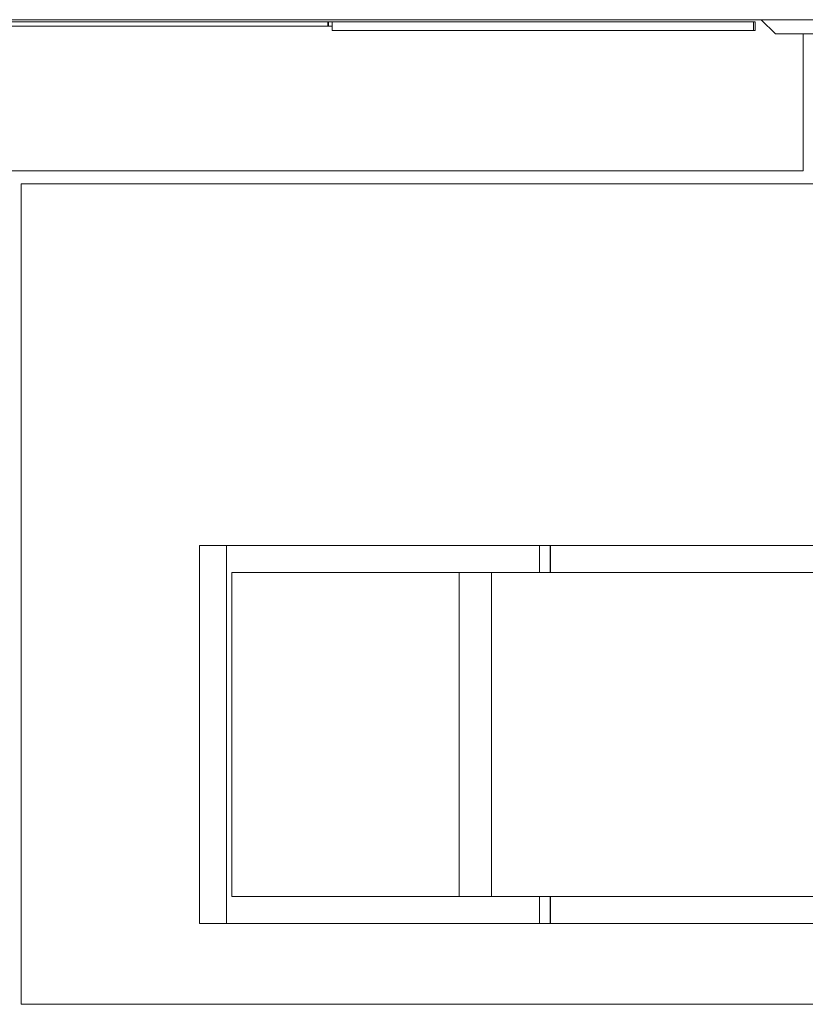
# Model space of a CAD drawing. Extents: x 0 to 59450, y 0 to 42050.
# Tile 124 of 256: x 31336 to 32064, y 6325 to 7237. Entities that reach past the tile are written whole.
import ezdxf

# ---------------------------------------------------------------- set-up
doc = ezdxf.new("R2010")
doc.units = 0
doc.header["$LTSCALE"] = 20
doc.header["$MEASUREMENT"] = 0
doc.layers.get('0').update_dxf_attribs({"linetype": 'CONTINUOUS'})

msp = doc.modelspace()

# ---------------------------------------------------------------- linework, layer by layer
at = {"color": 3, "linetype": 'Continuous', "lineweight": 13}
for p, q in [((28532.708, 7234.774), (31621.632, 7234.774)), ((29012.289, 7236.774), (34371.934, 7236.774)), ((31621.632, 7234.774), (31622.336, 7234.774)), ((31621.632, 7230.774), (31621.632, 7234.774)), ((31622.336, 7234.774), (31625.632, 7234.774)), ((31622.336, 7230.774), (31622.336, 7234.774)), ((31625.632, 7234.774), (31625.632, 7226.774)), ((31625.632, 7234.774), (31767.055, 7234.774)), ((31767.055, 7234.774), (31816.711, 7234.774)), ((31816.711, 7234.774), (32015.623, 7234.774)), ((32015.623, 7226.774), (32015.623, 7234.774)), ((32015.623, 7234.774), (32017.298, 7234.774)), ((32017.298, 7226.774), (32017.298, 7234.774)), ((32022.901, 7236.774), (32035.901, 7223.775)), ((31621.632, 7230.774), (28532.708, 7230.774)), ((31622.336, 7230.774), (31621.632, 7230.774)), ((31625.632, 7230.774), (31622.336, 7230.774)), ((31767.055, 7226.774), (31625.632, 7226.774)), ((31816.711, 7226.774), (31767.055, 7226.774)), ((32015.623, 7226.774), (31816.711, 7226.774)), ((32017.298, 7226.774), (32015.623, 7226.774)), ((32055.761, 7223.774), (32035.901, 7223.774)), ((32235.757, 7223.774), (32055.761, 7223.774)), ((32061.624, 7096.774), (32061.624, 7223.774)), ((30133.624, 7096.774), (32061.624, 7096.774)), ((31337.818, 7084.774), (31337.818, 6334.174)), ((32149.79, 7084.774), (31337.818, 7084.774)), ((31502.818, 6749.774), (31502.818, 6399.774)), ((31502.818, 6749.774), (31505.818, 6749.774)), ((31505.818, 6749.774), (31521.818, 6749.774)), ((31521.818, 6749.774), (31527.818, 6749.774)), ((31527.818, 6399.774), (31527.818, 6749.774)), ((31527.818, 6749.774), (31530.818, 6749.774)), ((31530.818, 6749.774), (31817.589, 6749.774)), ((31817.589, 6749.774), (31827.589, 6749.774)), ((31817.589, 6724.774), (31817.589, 6749.774)), ((31827.589, 6724.774), (31827.589, 6749.774)), ((31827.818, 6749.774), (32149.79, 6749.774)), ((31827.818, 6749.774), (31827.818, 6724.774)), ((31532.818, 6724.774), (31532.818, 6424.774)), ((31532.818, 6724.774), (31817.589, 6724.774)), ((31743.177, 6424.774), (31743.177, 6724.774)), ((31773.177, 6724.774), (31773.177, 6424.774)), ((31827.589, 6724.774), (31817.589, 6724.774)), ((32149.79, 6724.774), (31827.818, 6724.774)), ((31817.589, 6424.774), (31532.818, 6424.774)), ((31817.589, 6424.774), (31827.589, 6424.774)), ((31817.589, 6399.774), (31817.589, 6424.774)), ((31827.589, 6399.774), (31827.589, 6424.774)), ((31827.818, 6424.774), (32149.79, 6424.774)), ((31827.818, 6424.774), (31827.818, 6399.774)), ((31505.818, 6399.774), (31502.818, 6399.774)), ((31521.818, 6399.774), (31505.818, 6399.774)), ((31527.818, 6399.774), (31521.818, 6399.774)), ((31530.818, 6399.774), (31527.818, 6399.774)), ((31817.589, 6399.774), (31530.818, 6399.774)), ((31827.589, 6399.774), (31817.589, 6399.774)), ((32149.79, 6399.774), (31827.818, 6399.774)), ((31337.818, 6334.174), (31337.818, 6324.774)), ((31337.818, 6324.774), (32156.075, 6324.774))]:
    msp.add_line(p, q, dxfattribs=at)

doc.saveas('drawing.dxf')
